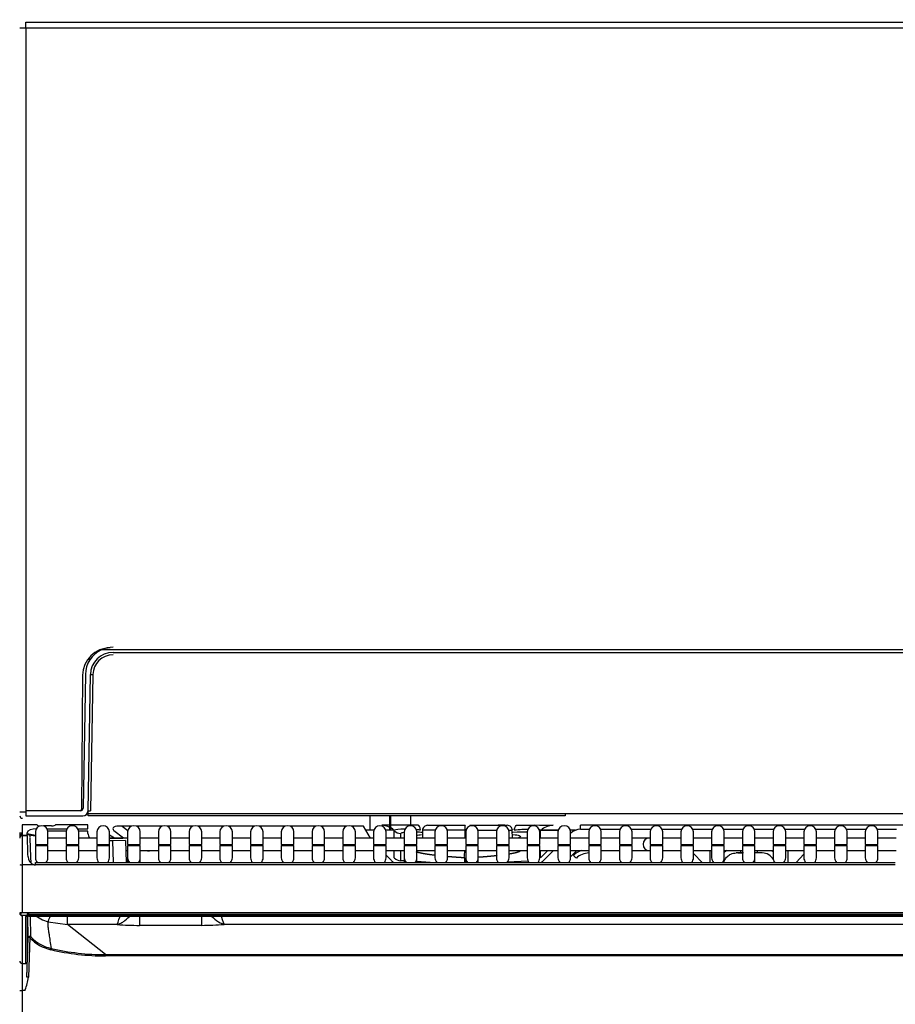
# Model space of a CAD drawing. Header units: millimetres. Extents: x 0 to 287, y 0 to 200.
# Tile 10 of 38: x 58 to 76, y 111 to 131. Entities that reach past the tile are written whole.
import ezdxf
from ezdxf.enums import TextEntityAlignment as Align

# ---------------------------------------------------------------- set-up
doc = ezdxf.new("R2010")
doc.units = ezdxf.units.MM
doc.layers.add('134.133_BW4_CTM-', color=7, linetype='Continuous')
doc.layers.add('Standard', color=7, linetype='Continuous')
doc.styles.add('SEACAD_Arial', font='arial.ttf')
doc.dimstyles.new('ISO', dxfattribs={"dimtxt": 3, "dimasz": 3, "dimexe": 1.5, "dimexo": 0, "dimgap": 0.75, "dimtad": 1, "dimlfac": 10, "dimtxsty": 'SEACAD_Arial', "dimblk1": '_SE_FILLED', "dimblk2": '_SE_FILLED', "dimsah": 1, "dimcen": 1.5, "dimazin": 0, "dimtfac": 0.7, "dimtdec": 3, "dimtmove": 0, "dimatfit": 3, "dimfxl": 1, "dimarcsym": 0})

# ---------------------------------------------------------------- blocks, each defined once
blk = doc.blocks.new('SE1')
at = {"layer": '134.133_BW4_CTM-', "color": 7, "linetype": 'Continuous'}
for p, q in [((58.47, 130.686), (90.23, 130.686)), ((58.47, 130.566), (58.47, 130.686)), ((58.47, 130.566), (58.35, 130.566)), ((90.23, 130.566), (58.47, 130.566)), ((58.47, 130.566), (58.47, 114.986)), ((88.73, 118.205), (59.975, 118.205)), ((60.205, 118.155), (88.499, 118.155)), ((59.733, 118.053), (59.732, 117.986)), ((59.601, 117.7), (59.58, 115.035)), ((59.656, 117.715), (59.609, 115.055)), ((59.708, 115.003), (59.756, 117.713)), ((59.806, 117.713), (59.758, 115.003)), ((58.35, 114.986), (58.47, 114.986)), ((58.47, 114.986), (58.473, 114.986)), ((59.559, 115.006), (58.472, 115.006)), ((58.472, 115.006), (58.474, 114.905)), ((59.706, 114.983), (59.706, 114.954)), ((59.706, 114.954), (88.999, 114.954)), ((59.709, 114.904), (59.708, 114.954)), ((69.19, 114.954), (69.192, 114.904)), ((58.474, 114.905), (59.608, 114.905)), ((69.192, 114.904), (59.709, 114.904)), ((65.309, 114.904), (65.309, 114.619)), ((65.709, 114.619), (65.709, 114.904)), ((65.723, 114.904), (65.723, 114.619)), ((66.123, 114.709), (66.123, 114.904)), ((58.35, 114.564), (58.35, 114.467)), ((58.4, 114.562), (58.35, 114.564)), ((58.379, 114.506), (58.379, 114.55)), ((58.379, 114.55), (58.4, 114.547)), ((58.694, 114.728), (58.4, 114.728)), ((58.4, 114.728), (58.4, 114.518)), ((58.501, 114.518), (58.499, 114.567)), ((58.5, 114.554), (58.662, 114.523)), ((58.662, 114.584), (58.662, 114.334)), ((58.694, 114.727), (58.694, 114.728)), ((58.985, 114.704), (58.823, 114.704)), ((58.895, 114.647), (59.29, 114.647)), ((59.274, 114.601), (58.911, 114.601)), ((58.912, 114.334), (58.912, 114.584)), ((59.702, 114.728), (59.064, 114.728)), ((59.273, 114.584), (59.273, 114.334)), ((59.506, 114.647), (59.705, 114.647)), ((59.705, 114.601), (59.522, 114.601)), ((59.523, 114.334), (59.523, 114.584)), ((59.705, 114.647), (59.702, 114.728)), ((59.706, 114.555), (59.705, 114.601)), ((59.884, 114.584), (59.884, 114.334)), ((60.134, 114.334), (60.134, 114.584)), ((60.416, 114.464), (60.224, 114.609)), ((60.385, 114.698), (60.498, 114.613)), ((60.567, 114.698), (60.385, 114.698)), ((60.495, 114.584), (60.495, 114.334)), ((61.178, 114.698), (60.673, 114.698)), ((60.745, 114.334), (60.745, 114.584)), ((61.106, 114.584), (61.106, 114.334)), ((61.789, 114.698), (61.284, 114.698)), ((61.356, 114.334), (61.356, 114.584)), ((61.717, 114.584), (61.717, 114.334)), ((62.4, 114.698), (61.895, 114.698)), ((61.967, 114.334), (61.967, 114.584)), ((62.328, 114.584), (62.328, 114.334)), ((63.011, 114.698), (62.506, 114.698)), ((62.578, 114.334), (62.578, 114.584)), ((62.939, 114.584), (62.939, 114.334)), ((63.622, 114.698), (63.117, 114.698)), ((63.189, 114.334), (63.189, 114.584)), ((63.55, 114.584), (63.55, 114.334)), ((64.233, 114.698), (63.728, 114.698)), ((63.8, 114.334), (63.8, 114.584)), ((64.161, 114.584), (64.161, 114.334)), ((64.844, 114.698), (64.339, 114.698)), ((64.411, 114.334), (64.411, 114.584)), ((64.772, 114.584), (64.772, 114.334)), ((65.184, 114.698), (64.95, 114.698)), ((65.022, 114.334), (65.022, 114.584)), ((65.323, 114.464), (65.184, 114.698)), ((65.388, 114.619), (65.231, 114.619)), ((65.383, 114.584), (65.383, 114.334)), ((65.785, 114.619), (65.628, 114.619)), ((65.633, 114.334), (65.633, 114.584)), ((65.796, 114.464), (65.796, 114.609)), ((65.926, 114.464), (65.926, 114.552)), ((65.994, 114.584), (65.994, 114.334)), ((66.244, 114.334), (66.244, 114.584)), ((66.357, 114.618), (66.354, 114.464)), ((66.605, 114.584), (66.605, 114.334)), ((66.855, 114.334), (66.855, 114.584)), ((67.221, 114.619), (67.198, 114.619)), ((67.198, 114.617), (67.198, 114.464)), ((67.216, 114.584), (67.216, 114.334)), ((67.466, 114.334), (67.466, 114.584)), ((67.827, 114.584), (67.827, 114.334)), ((68.077, 114.334), (68.077, 114.584)), ((68.145, 114.464), (68.142, 114.618)), ((68.438, 114.584), (68.438, 114.334)), ((68.701, 114.619), (68.683, 114.619)), ((68.688, 114.334), (68.688, 114.584)), ((68.704, 114.609), (68.708, 114.613)), ((68.704, 114.464), (68.704, 114.609)), ((69.052, 114.613), (68.708, 114.613)), ((69.054, 114.619), (68.714, 114.619)), ((69.049, 114.584), (69.049, 114.334)), ((69.399, 114.619), (69.294, 114.619)), ((69.299, 114.334), (69.299, 114.584)), ((69.299, 114.551), (69.306, 114.558)), ((88.643, 114.716), (69.497, 114.716)), ((69.497, 114.637), (69.497, 114.716)), ((69.497, 114.637), (69.671, 114.637)), ((69.66, 114.584), (69.66, 114.334)), ((69.898, 114.637), (70.282, 114.637)), ((69.91, 114.334), (69.91, 114.584)), ((70.271, 114.584), (70.271, 114.334)), ((70.509, 114.637), (70.893, 114.637)), ((70.521, 114.334), (70.521, 114.584)), ((70.882, 114.584), (70.882, 114.334)), ((71.12, 114.637), (71.504, 114.637)), ((71.132, 114.334), (71.132, 114.584)), ((71.493, 114.584), (71.493, 114.334)), ((71.731, 114.637), (72.115, 114.637)), ((71.743, 114.334), (71.743, 114.584)), ((72.104, 114.584), (72.104, 114.334)), ((72.342, 114.637), (72.726, 114.637)), ((72.354, 114.334), (72.354, 114.584)), ((72.715, 114.584), (72.715, 114.334)), ((72.953, 114.637), (73.337, 114.637)), ((72.965, 114.334), (72.965, 114.584)), ((73.326, 114.584), (73.326, 114.334)), ((73.564, 114.637), (73.948, 114.637)), ((73.576, 114.334), (73.576, 114.584)), ((73.937, 114.584), (73.937, 114.334)), ((74.175, 114.637), (74.559, 114.637)), ((74.187, 114.334), (74.187, 114.584)), ((74.548, 114.584), (74.548, 114.334)), ((74.786, 114.637), (75.17, 114.637)), ((74.798, 114.334), (74.798, 114.584)), ((75.159, 114.584), (75.159, 114.334)), ((75.397, 114.637), (75.781, 114.637)), ((75.409, 114.334), (75.409, 114.584)), ((58.4, 114.518), (58.501, 114.518)), ((58.4, 114.511), (58.4, 113.932)), ((58.4, 114.511), (58.502, 114.511)), ((58.501, 114.531), (58.619, 114.512)), ((58.549, 114.522), (58.551, 114.473)), ((58.551, 114.462), (58.565, 114.08)), ((58.637, 114.511), (58.662, 114.51)), ((59.273, 114.464), (58.912, 114.464)), ((59.884, 114.464), (59.523, 114.464)), ((60.236, 114.464), (60.134, 114.523)), ((60.495, 114.464), (60.134, 114.464)), ((60.134, 114.461), (60.201, 114.461)), ((60.201, 114.411), (60.134, 114.411)), ((60.201, 114.461), (60.402, 114.461)), ((60.452, 114.412), (60.201, 114.411)), ((60.217, 113.98), (60.201, 114.411)), ((60.452, 114.412), (60.467, 113.98)), ((61.106, 114.464), (60.745, 114.464)), ((61.717, 114.464), (61.356, 114.464)), ((62.328, 114.464), (61.967, 114.464)), ((62.939, 114.464), (62.578, 114.464)), ((63.55, 114.464), (63.189, 114.464)), ((64.161, 114.464), (63.8, 114.464)), ((64.772, 114.464), (64.411, 114.464)), ((65.383, 114.464), (65.022, 114.464)), ((65.994, 114.464), (65.633, 114.464)), ((66.605, 114.464), (66.244, 114.464)), ((67.216, 114.464), (66.855, 114.464)), ((67.827, 114.464), (67.466, 114.464)), ((68.438, 114.464), (68.077, 114.464)), ((69.049, 114.464), (68.688, 114.464)), ((69.66, 114.464), (69.299, 114.464)), ((70.271, 114.464), (69.91, 114.464)), ((70.867, 114.464), (70.521, 114.464)), ((70.882, 114.464), (70.867, 114.464)), ((71.493, 114.464), (71.132, 114.464)), ((72.104, 114.464), (71.743, 114.464)), ((72.715, 114.464), (72.354, 114.464)), ((73.326, 114.464), (72.965, 114.464)), ((73.937, 114.464), (73.576, 114.464)), ((74.548, 114.464), (74.187, 114.464)), ((75.159, 114.464), (74.798, 114.464)), ((75.77, 114.464), (75.409, 114.464)), ((58.662, 114.334), (58.912, 114.334)), ((58.662, 114.314), (58.912, 114.314)), ((58.662, 114.314), (58.662, 114.068)), ((58.687, 114.314), (58.687, 114.334)), ((58.912, 114.068), (58.912, 114.314)), ((58.912, 114.214), (59.273, 114.214)), ((59.273, 114.334), (59.523, 114.334)), ((59.273, 114.314), (59.523, 114.314)), ((59.273, 114.314), (59.273, 114.068)), ((59.523, 114.068), (59.523, 114.314)), ((59.523, 114.214), (59.884, 114.214)), ((59.884, 114.334), (60.134, 114.334)), ((59.884, 114.314), (60.134, 114.314)), ((59.884, 114.314), (59.884, 114.068)), ((60.134, 114.314), (60.134, 114.334)), ((60.134, 114.068), (60.134, 114.314)), ((60.458, 114.214), (60.495, 114.214)), ((60.495, 114.334), (60.745, 114.334)), ((60.495, 114.314), (60.745, 114.314)), ((60.495, 114.314), (60.495, 114.068)), ((60.745, 114.068), (60.745, 114.314)), ((60.745, 114.214), (61.106, 114.214)), ((60.931, 114.214), (60.931, 114.211)), ((61.106, 114.211), (60.931, 114.211)), ((61.106, 114.334), (61.356, 114.334)), ((61.106, 114.314), (61.356, 114.314)), ((61.106, 114.314), (61.106, 114.068)), ((61.356, 114.068), (61.356, 114.314)), ((61.356, 114.214), (61.717, 114.214)), ((61.717, 114.211), (61.356, 114.211)), ((61.717, 114.334), (61.967, 114.334)), ((61.717, 114.314), (61.967, 114.314)), ((61.717, 114.314), (61.717, 114.068)), ((61.967, 114.068), (61.967, 114.314)), ((61.967, 114.214), (62.328, 114.214)), ((62.328, 114.211), (61.967, 114.211)), ((62.328, 114.334), (62.578, 114.334)), ((62.328, 114.314), (62.578, 114.314)), ((62.328, 114.314), (62.328, 114.068)), ((62.578, 114.068), (62.578, 114.314)), ((62.578, 114.214), (62.939, 114.214)), ((62.939, 114.211), (62.578, 114.211)), ((62.939, 114.334), (63.189, 114.334)), ((62.939, 114.314), (63.189, 114.314)), ((62.939, 114.314), (62.939, 114.068)), ((63.189, 114.068), (63.189, 114.314)), ((63.189, 114.214), (63.55, 114.214)), ((63.55, 114.211), (63.189, 114.211)), ((63.55, 114.334), (63.8, 114.334)), ((63.55, 114.314), (63.8, 114.314)), ((63.55, 114.314), (63.55, 114.068)), ((63.8, 114.068), (63.8, 114.314)), ((63.8, 114.214), (64.161, 114.214)), ((64.161, 114.211), (63.8, 114.211)), ((64.161, 114.334), (64.411, 114.334)), ((64.161, 114.314), (64.411, 114.314)), ((64.161, 114.314), (64.161, 114.068)), ((64.411, 114.068), (64.411, 114.314)), ((64.411, 114.214), (64.772, 114.214)), ((64.772, 114.211), (64.411, 114.211)), ((64.772, 114.334), (65.022, 114.334)), ((64.772, 114.314), (65.022, 114.314)), ((64.772, 114.314), (64.772, 114.068)), ((65.022, 114.068), (65.022, 114.314)), ((65.022, 114.214), (65.383, 114.214)), ((65.383, 114.211), (65.022, 114.211)), ((65.383, 114.334), (65.633, 114.334)), ((65.383, 114.314), (65.633, 114.314)), ((65.383, 114.314), (65.383, 114.068)), ((65.633, 114.068), (65.633, 114.314)), ((65.633, 114.214), (65.994, 114.214)), ((65.796, 114.069), (65.796, 114.214)), ((65.926, 114.011), (65.926, 114.214)), ((65.994, 114.334), (66.244, 114.334)), ((65.994, 114.314), (66.244, 114.314)), ((65.994, 114.314), (65.994, 114.068)), ((66.244, 114.068), (66.244, 114.314)), ((66.244, 114.214), (66.605, 114.214)), ((66.605, 114.334), (66.855, 114.334)), ((66.605, 114.314), (66.855, 114.314)), ((66.605, 114.314), (66.605, 114.068)), ((66.855, 114.068), (66.855, 114.314)), ((66.855, 114.214), (67.216, 114.214)), ((67.216, 114.334), (67.466, 114.334)), ((67.216, 114.314), (67.466, 114.314)), ((67.216, 114.314), (67.216, 114.068)), ((67.466, 114.068), (67.466, 114.314)), ((67.466, 114.214), (67.827, 114.214)), ((67.827, 114.334), (68.077, 114.334)), ((67.827, 114.314), (68.077, 114.314)), ((67.827, 114.314), (67.827, 114.068)), ((68.077, 114.068), (68.077, 114.314)), ((68.077, 114.214), (68.438, 114.214)), ((68.438, 114.334), (68.688, 114.334)), ((68.438, 114.314), (68.688, 114.314)), ((68.438, 114.314), (68.438, 114.068)), ((68.688, 114.068), (68.688, 114.314)), ((68.688, 114.214), (69.049, 114.214)), ((68.704, 114.069), (68.704, 114.214)), ((68.704, 114.069), (68.85, 114.214)), ((68.76, 114.014), (68.962, 114.214)), ((69.049, 114.334), (69.299, 114.334)), ((69.049, 114.314), (69.299, 114.314)), ((69.049, 114.314), (69.049, 114.068)), ((69.299, 114.068), (69.299, 114.314)), ((69.299, 114.214), (69.66, 114.214)), ((69.299, 114.088), (69.425, 114.214)), ((69.66, 114.334), (69.91, 114.334)), ((69.66, 114.314), (69.91, 114.314)), ((69.66, 114.314), (69.66, 114.068)), ((69.91, 114.068), (69.91, 114.314)), ((69.91, 114.214), (70.271, 114.214)), ((70.271, 114.334), (70.521, 114.334)), ((70.271, 114.314), (70.521, 114.314)), ((70.271, 114.314), (70.271, 114.068)), ((70.521, 114.068), (70.521, 114.314)), ((70.521, 114.214), (70.867, 114.214)), ((70.867, 114.214), (70.882, 114.214)), ((70.882, 114.334), (71.132, 114.334)), ((70.882, 114.314), (71.132, 114.314)), ((70.882, 114.314), (70.882, 114.068)), ((71.132, 114.068), (71.132, 114.314)), ((71.132, 114.214), (71.493, 114.214)), ((71.493, 114.334), (71.743, 114.334)), ((71.493, 114.314), (71.743, 114.314)), ((71.493, 114.314), (71.493, 114.068)), ((71.743, 114.068), (71.743, 114.314)), ((71.743, 114.214), (72.104, 114.214)), ((71.753, 114.151), (71.917, 113.98)), ((72.076, 113.98), (72.072, 114.214)), ((72.104, 114.334), (72.354, 114.334)), ((72.104, 114.314), (72.354, 114.314)), ((72.104, 114.314), (72.104, 114.068)), ((72.354, 114.068), (72.354, 114.314)), ((72.354, 114.214), (72.715, 114.214)), ((72.685, 114.162), (72.685, 114.214)), ((72.715, 114.334), (72.965, 114.334)), ((72.715, 114.314), (72.965, 114.314)), ((72.715, 114.314), (72.715, 114.068)), ((73.111, 114.166), (72.961, 114.166)), ((72.965, 114.068), (72.965, 114.314)), ((72.965, 114.214), (73.326, 114.214)), ((73.014, 114.166), (73.014, 114.214)), ((73.326, 114.334), (73.576, 114.334)), ((73.326, 114.314), (73.576, 114.314)), ((73.326, 114.314), (73.326, 114.068)), ((73.576, 114.068), (73.576, 114.314)), ((73.576, 114.214), (73.937, 114.214)), ((73.624, 113.98), (73.628, 114.214)), ((73.937, 114.334), (74.187, 114.334)), ((73.937, 114.314), (74.187, 114.314)), ((73.937, 114.314), (73.937, 114.068)), ((74.187, 114.068), (74.187, 114.314)), ((74.187, 114.214), (74.548, 114.214)), ((74.548, 114.334), (74.798, 114.334)), ((74.548, 114.314), (74.798, 114.314)), ((74.548, 114.314), (74.548, 114.068)), ((74.798, 114.068), (74.798, 114.314)), ((74.798, 114.214), (75.159, 114.214)), ((75.159, 114.334), (75.409, 114.334)), ((75.159, 114.314), (75.409, 114.314)), ((75.159, 114.314), (75.159, 114.068)), ((75.409, 114.068), (75.409, 114.314)), ((75.409, 114.214), (75.77, 114.214)), ((58.565, 114.08), (58.569, 113.972)), ((58.667, 113.929), (58.665, 113.98)), ((58.665, 113.98), (75.755, 113.98)), ((60.495, 114.068), (60.495, 113.98)), ((60.745, 113.98), (60.745, 114.068)), ((65.633, 114.12), (65.739, 114.014)), ((65.994, 114.007), (65.926, 114.011)), ((65.994, 114.068), (65.994, 113.98)), ((66.244, 113.98), (66.244, 114.068)), ((66.511, 113.98), (66.244, 113.994)), ((67.198, 114.069), (67.181, 114.07)), ((67.198, 113.98), (67.198, 114.069)), ((67.216, 114.068), (67.216, 113.98)), ((67.466, 113.98), (67.466, 114.068)), ((68.456, 114.004), (68.042, 113.983)), ((72.961, 113.98), (72.961, 114.037)), ((73.783, 113.98), (73.937, 114.141)), ((58.4, 113.932), (58.4, 112.978)), ((58.636, 113.932), (58.4, 113.932)), ((75.755, 113.929), (58.665, 113.929)), ((58.35, 112.972), (58.35, 112.965)), ((58.379, 112.926), (58.379, 112.977)), ((99.5, 112.978), (58.4, 112.978)), ((58.502, 112.978), (58.501, 112.934)), ((58.51, 112.922), (58.508, 112.992)), ((58.531, 112.944), (58.532, 112.978)), ((99.5, 112.922), (58.4, 112.922)), ((58.4, 112.922), (58.4, 111.968)), ((58.471, 111.968), (58.471, 112.905)), ((58.501, 112.934), (58.501, 112.922)), ((58.501, 112.912), (58.501, 111.997)), ((58.52, 112.481), (58.51, 112.912)), ((76.348, 112.944), (58.531, 112.944)), ((58.531, 112.913), (76.348, 112.913)), ((58.562, 112.922), (58.561, 112.944)), ((58.571, 112.501), (58.562, 112.913)), ((58.913, 112.8), (59.303, 112.745)), ((59.303, 112.922), (59.303, 112.944)), ((59.303, 112.745), (59.303, 112.913)), ((60.732, 112.939), (60.732, 112.727)), ((61.968, 112.727), (61.968, 112.939)), ((60.286, 112.745), (59.303, 112.745)), ((60.054, 112.145), (59.303, 112.745)), ((61.968, 112.727), (60.732, 112.727)), ((95.481, 112.745), (62.413, 112.745)), ((58.492, 111.694), (58.52, 112.481)), ((58.55, 112.484), (58.522, 111.696)), ((58.558, 112.475), (58.55, 112.484)), ((60.054, 112.145), (97.845, 112.145)), ((60.054, 112.145), (60.054, 112.119)), ((97.845, 112.119), (60.054, 112.119)), ((58.4, 111.968), (58.471, 111.968)), ((58.4, 111.968), (58.4, 111.429)), ((58.453, 111.429), (58.4, 111.429)), ((58.4, 111.429), (58.4, 110.88))]:
    blk.add_line(p, q, dxfattribs=at)
for centre, radius, start, end in [((60.209, 117.691), 0.565, 90.3355, 114.4476), ((60.151, 117.696), 0.55, 90, 179.5606), ((60.205, 117.706), 0.55, 114.7831, 179), ((60.205, 117.705), 0.45, 90, 179), ((60.205, 117.706), 0.4, 90, 179), ((59.559, 115.056), 0.05, 270, 359), ((59.53, 115.036), 0.05, 325.2395, 359.5606), ((59.635, 121.596), 6.643, 270.4927, 270.6124), ((58.404, 114.906), 0.05, 181, 270), ((58.787, 114.584), 0.125, 0, 180), ((59.398, 114.584), 0.125, 0, 180), ((59.856, 114.561), 0.15, 182.0076, 219.9385), ((60.009, 114.584), 0.125, 0, 180), ((60.62, 114.584), 0.125, 0, 180), ((61.231, 114.584), 0.125, 0, 180), ((61.842, 114.584), 0.125, 0, 180), ((62.453, 114.584), 0.125, 0, 180), ((63.064, 114.584), 0.125, 0, 180), ((63.675, 114.584), 0.125, 0, 180), ((64.286, 114.584), 0.125, 0, 180), ((64.897, 114.584), 0.125, 0, 180), ((65.508, 114.584), 0.125, 0, 180), ((65.545, 114.368), 0.348, 44.862, 89.9818), ((66.119, 114.584), 0.125, 0, 180), ((66.458, 114.615), 0.101, 134.3117, 178.8282), ((66.457, 114.615), 0.101, 89.576, 133.9602), ((66.73, 114.584), 0.125, 0, 180), ((67.627, 114.642), 0.429, 170.1346, 183.2968), ((67.341, 114.584), 0.125, 0, 180), ((67.699, 482.483), 367.866, 269.96281, 270.02149), ((67.952, 114.584), 0.125, 0, 180), ((68.042, 114.615), 0.101, 46.0182, 90.422), ((67.699, 482.483), 367.866, 270.05779, 270.069), ((68.042, 114.615), 0.101, 1.1686, 45.6664), ((68.591, -26.58), 141.296, 89.85278, 90.14722), ((68.563, 114.584), 0.125, 0, 180), ((68.954, 114.368), 0.348, 90.0182, 135.138), ((69.174, 114.584), 0.125, 0, 180), ((69.785, 114.584), 0.125, 0, 180), ((70.396, 114.584), 0.125, 0, 180), ((71.007, 114.584), 0.125, 0, 180), ((71.618, 114.584), 0.125, 0, 180), ((72.229, 114.584), 0.125, 0, 180), ((72.84, 114.584), 0.125, 0, 180), ((73.451, 114.584), 0.125, 0, 180), ((74.062, 114.584), 0.125, 0, 180), ((74.673, 114.584), 0.125, 0, 180), ((75.284, 114.584), 0.125, 0, 180), ((58.4, 114.461), 0.05, 90, 180), ((-4.934, 112.286), 63.475, 1.6283, 2.00832), ((58.639, 114.641), 0.13, 261, 269), ((70.867, 114.339), 0.125, 90, 270), ((66.422, 114.229), 0.776, 348.1823, 359.0879), ((69.663, 113.814), 0.43, 110.6192, 134.9299), ((69.664, 113.812), 0.354, 90.2349, 134.6985), ((72.589, 113.916), 0.35, 121.4118, 132.1633), ((72.664, 19.989), 94.177, 89.95434, 90.04566), ((72.341, 102.486), 11.683, 88.1682, 88.7593), ((73.111, 113.916), 0.25, 28.6317, 90), ((73.111, 113.916), 0.35, 52.1132, 58.5882), ((58.681, 114.092), 0.166, 180.7751, 254.3473), ((70.515, 115.244), 1.613, 224.2311, 227.0381), ((73.111, 113.916), 0.25, 14.8878, 20.1246), ((59.133, 113.568), 0.799, 231.9476, 254.0122), ((59.25, 113.206), 1.133, 336.0472, 346.3857), ((62.622, 113.326), 0.617, 218.9278, 250.1375), ((63.485, 113.21), 1.169, 193.3936, 203.4147), ((60.701, 117.478), 4.751, 264.9815, 270.3698), ((61.804, 122.136), 9.411, 270.9983, 273.709), ((58.55, 112.48), 0.0301, 43.7323, 177.694), ((59.369, 113.266), 1.105, 223.82, 224.4109), ((59.153, 113.044), 0.796, 223.8642, 256.9304), ((59.236, 112.187), 0.275, 162.5666, 168.0582), ((60.057, 116.943), 4.824, 256.9386, 269.9737), ((60.056, 116.931), 4.786, 256.9252, 269.9834), ((57.596, 111.795), 0.931, 338.0383, 353.9001), ((50.477, 114.3), 8.478, 340.2019, 340.3332)]:
    blk.add_arc(centre, radius, start, end, dxfattribs=at)
for centre, major_axis, ratio, start_param, end_param in [((59.756, 117.714), (0.05, -0.0009), 0.013088, 4.712617, 6.283185), ((59.608, 115.005), (0.1, 0), 0.999914, 4.712618, 6.265589), ((59.708, 115.004), (0.05, -0.0009), 0.013088, 4.712617, 6.283185), ((58.7, 114.567), (0.2, -0.001), 0.403684, 1.587641, 3.158437), ((58.754, 114.727), (-0.06, 0.0003), 0.387555, 0.015234, 1.579635), ((58.986, 114.735), (-0.0801, -0.0003), 0.38754, 1.557708, 2.920948), ((62.469, 113.916), (2.266, -0.746), 0.105855, 2.772214, 3.315979), ((65.936, 114.751), (-0.2, 0), 0.996184, 0.789236, 1.518652), ((67.125, 114.427), (1.199, -0.125), 0.073777, 2.811521, 3.149316), ((67.125, 114.427), (1.199, -0.125), 0.073777, -4.004167, -3.879083), ((67.375, 114.427), (-1.199, -0.125), 0.073777, 3.61437, 3.996124), ((69.498, 114.367), (-0.266, 0.051), 0.995863, 4.902038, 5.687436), ((60.874, 115.114), (0.73, -0.59), 0.937439, 5.333131, 5.424414), ((58.787, 114.068), (-0.125, 0), 0.984808, 0, 0.799586), ((58.787, 114.068), (-0.125, 0), 0.984808, 2.342007, 3.141593), ((59.398, 114.068), (-0.125, 0), 0.984808, 0, 0.799586), ((59.398, 114.068), (-0.125, 0), 0.984808, 2.342007, 3.141593), ((60.009, 114.068), (-0.125, 0), 0.984808, 0, 0.799586), ((60.009, 114.068), (-0.125, 0), 0.984808, 2.342007, 3.141593), ((60.62, 114.068), (-0.125, 0), 0.984808, 0, 0.799586), ((60.62, 114.068), (-0.125, 0), 0.984808, 2.342007, 3.141593), ((61.231, 114.068), (-0.125, 0), 0.984808, 0, 0.799586), ((61.231, 114.068), (-0.125, 0), 0.984808, 2.342007, 3.141593), ((61.842, 114.068), (-0.125, 0), 0.984808, 0, 0.799586), ((61.842, 114.068), (-0.125, 0), 0.984808, 2.342007, 3.141593), ((62.453, 114.068), (0.125, 0), 0.984808, 3.141593, 3.941178), ((62.453, 114.068), (0.125, 0), 0.984808, 5.4836, 6.283185), ((63.064, 114.068), (0.125, 0), 0.984808, 3.141593, 3.941178), ((63.064, 114.068), (0.125, 0), 0.984808, 5.4836, 6.283185), ((63.675, 114.068), (0.125, 0), 0.984808, 3.141593, 3.941178), ((63.675, 114.068), (0.125, 0), 0.984808, 5.4836, 6.283185), ((64.286, 114.068), (0.125, 0), 0.984808, 3.141593, 3.941178), ((64.286, 114.068), (0.125, 0), 0.984808, 5.4836, 6.283185), ((64.897, 114.068), (0.125, 0), 0.984808, 3.141593, 3.941178), ((64.897, 114.068), (0.125, 0), 0.984808, 5.4836, 6.283185), ((65.508, 114.068), (0.125, 0), 0.984808, 3.141593, 3.941178), ((65.508, 114.068), (0.125, 0), 0.984808, 5.4836, 6.283185), ((65.936, 114.214), (0, -0.282), 0.994661, 5.501625, 5.691271), ((65.936, 114.212), (0, -0.202), 0.99104, 5.501625, 6.231041), ((66.119, 114.068), (0.125, 0), 0.984808, 3.141593, 3.941178), ((66.119, 114.068), (0.125, 0), 0.984808, 5.4836, 6.283185), ((66.73, 114.068), (0.125, 0), 0.984808, 3.141593, 3.941178), ((66.73, 114.068), (0.125, 0), 0.984808, 5.4836, 6.283185), ((67.341, 114.068), (0.125, 0), 0.984808, 3.141593, 3.941178), ((67.341, 114.068), (0.125, 0), 0.984808, 5.4836, 6.283185), ((67.952, 114.068), (-0.125, 0), 0.984808, 0, 0.799586), ((67.952, 114.068), (-0.125, 0), 0.984808, 2.342007, 3.141593), ((68.563, 114.068), (0.125, 0), 0.984808, 3.141593, 3.941178), ((68.563, 114.068), (0.125, 0), 0.984808, 5.4836, 6.283185), ((68.563, 114.214), (0, -0.282), 0.994661, 0.591914, 0.78156), ((69.174, 114.068), (0.125, 0), 0.984808, 3.141593, 3.941178), ((69.174, 114.068), (0.125, 0), 0.984808, 5.4836, 6.283185), ((69.785, 114.068), (0.125, 0), 0.984808, 3.141593, 3.941178), ((69.785, 114.068), (0.125, 0), 0.984808, 5.4836, 6.283185), ((70.396, 114.068), (0.125, 0), 0.984808, 3.141593, 3.941178), ((70.396, 114.068), (0.125, 0), 0.984808, 5.4836, 6.283185), ((71.007, 114.068), (0.125, 0), 0.984808, 3.141593, 3.941178), ((71.007, 114.068), (0.125, 0), 0.984808, 5.4836, 6.283185), ((71.618, 114.068), (0.125, 0), 0.984808, 3.141593, 3.941178), ((71.618, 114.068), (0.125, 0), 0.984808, 5.4836, 6.283185), ((72.229, 114.068), (0.125, 0), 0.984808, 3.141593, 3.941178), ((72.229, 114.068), (0.125, 0), 0.984808, 5.4836, 6.283185), ((72.84, 114.068), (0.125, 0), 0.984808, 3.141593, 3.941178), ((72.84, 114.068), (0.125, 0), 0.984808, 5.4836, 6.283185), ((73.451, 114.068), (0.125, 0), 0.984808, 3.141593, 3.941178), ((73.451, 114.068), (0.125, 0), 0.984808, 5.4836, 6.283185), ((74.062, 114.068), (-0.125, 0), 0.984808, 0, 0.799586), ((74.062, 114.068), (-0.125, 0), 0.984808, 2.342007, 3.141593), ((74.673, 114.068), (-0.125, 0), 0.984808, 0, 0.799586), ((74.673, 114.068), (-0.125, 0), 0.984808, 2.342007, 3.141593), ((75.284, 114.068), (0.125, 0), 0.984808, 3.141593, 3.941178), ((75.284, 114.068), (0.125, 0), 0.984808, 5.4836, 6.283185), ((58.4, 113.935), (-0.05, 0), 0.052336, 0, 1.570796), ((58.665, 114.087), (0.005, -0.157), 0.952321, 6.062478, 6.254557), ((58.4, 112.971), (0.05, 0), 0.123749, 1.570796, 3.141593), ((58.4, 112.971), (0.05, 0), 0.992546, 3.141593, 4.712389), ((58.531, 112.905), (-0.06, 0), 0.123668, 4.706097, 6.283089), ((58.471, 112.935), (0.03, 0), 0.992546, 4.712389, 5.311007), ((58.471, 112.935), (0.03, 0), 0.992546, 5.819939, 6.247499), ((59.064, 113.327), (-0.153, -0.528), 0.03443, 0.066502, 0.767722), ((58.55, 112.48), (-0.03, 0.001), 0.121796, 4.716571, 6.278804), ((59.044, 112.869), (0.614, -0.375), 0.856221, 4.417844, 5.082957), ((58.4, 112.018), (0.05, 0), 0.992546, 3.141593, 4.712389), ((58.471, 111.998), (0.03, 0), 0.992546, 4.712389, 6.247499), ((58.478, 111.352), (0.023, 0.65), 0.004346, -1.017327, -0.122019), ((58.522, 111.693), (-0.03, 0.001), 0.121796, 4.71664, 6.278804), ((58.4, 111.435), (0.05, 0), 0.121869, 3.141593, 4.712389)]:
    blk.add_ellipse(centre, major_axis=major_axis, ratio=ratio, start_param=start_param, end_param=end_param, dxfattribs=at)
for points, degree, knots in [([(66.272, 114.716), (66.263, 114.716), (66.241, 114.716), (66.204, 114.716), (66.156, 114.716), (66.092, 114.716), (66.022, 114.716), (65.957, 114.716), (65.89, 114.716), (65.827, 114.716), (65.764, 114.716), (65.718, 114.716), (65.68, 114.716), (65.65, 114.716), (65.623, 114.716), (65.6, 114.716), (65.58, 114.716), (65.565, 114.716), (65.553, 114.716), (65.548, 114.716), (65.545, 114.716)], 3, [0, 0, 0, 0, 0.022479, 0.054622, 0.096094, 0.146519, 0.22223, 0.286543, 0.334104, 0.423053, 0.49063, 0.559482, 0.611335, 0.663835, 0.717133, 0.771369, 0.826667, 0.883139, 0.940886, 1, 1, 1, 1]), ([(65.792, 114.613), (65.79, 114.632), (65.848, 114.645), (65.977, 114.645), (66.007, 114.645)], 3, [0, 0, 0, 0, 0.5, 0.6325279, 0.6325279, 0.6325279, 0.6325279]), ([(66.318, 114.626), (66.311, 114.654), (66.297, 114.7), (66.28, 114.716), (66.272, 114.716)], 3, [0, 0, 0, 0, 0.503548, 1, 1, 1, 1]), ([(66.605, 114.617), (66.532, 114.617), (66.446, 114.617), (66.382, 114.617), (66.361, 114.618), (66.357, 114.618), (66.357, 114.618)], 3, [0.3398972, 0.3398972, 0.3398972, 0.3398972, 0.499736, 0.5724784, 0.6384445, 0.6853575, 0.6853575, 0.6853575, 0.6853575]), ([(66.457, 114.716), (66.457, 114.716), (66.462, 114.716), (66.488, 114.716), (66.541, 114.716), (66.592, 114.716), (66.625, 114.716), (66.642, 114.716), (66.659, 114.716), (66.678, 114.716), (66.696, 114.716), (66.716, 114.716), (66.736, 114.716), (66.757, 114.716), (66.778, 114.716), (66.8, 114.716), (66.822, 114.716), (66.845, 114.716), (66.868, 114.716), (66.892, 114.716), (66.916, 114.716), (66.941, 114.716), (66.966, 114.716), (66.991, 114.716), (67.017, 114.716), (67.043, 114.716), (67.069, 114.716), (67.096, 114.716), (67.123, 114.716), (67.15, 114.716), (67.177, 114.716), (67.195, 114.716), (67.204, 114.716)], 3, [0.3137157, 0.3137157, 0.3137157, 0.3137157, 0.3656055, 0.4497668, 0.5354689, 0.5995298, 0.61479, 0.6300585, 0.645335, 0.6606191, 0.6759108, 0.6912098, 0.7065163, 0.7218305, 0.7371532, 0.7524853, 0.7678282, 0.7831836, 0.7985529, 0.8139372, 0.8293374, 0.8447541, 0.8601881, 0.87564, 0.8911103, 0.9065998, 0.9221092, 0.9376396, 0.9531921, 0.9687684, 0.9843703, 1, 1, 1, 1]), ([(67.198, 114.617), (67.188, 114.617), (67.168, 114.617), (67.139, 114.617), (67.108, 114.617), (67.078, 114.617), (67.047, 114.617), (67.016, 114.617), (66.985, 114.617), (66.954, 114.617), (66.922, 114.617), (66.891, 114.617), (66.865, 114.617), (66.849, 114.617), (66.844, 114.617)], 3, [0, 0, 0, 0, 0.0150723, 0.030378, 0.0459183, 0.061694, 0.0777057, 0.093954, 0.1104388, 0.1271604, 0.1441186, 0.1613135, 0.178745, 0.1878948, 0.1878948, 0.1878948, 0.1878948]), ([(67.296, 114.716), (67.312, 114.716), (67.342, 114.716), (67.385, 114.716), (67.42, 114.716), (67.454, 114.716), (67.496, 114.716), (67.571, 114.716), (67.669, 114.716), (67.77, 114.716), (67.862, 114.716), (67.942, 114.716), (67.999, 114.716), (68.024, 114.716), (68.032, 114.716), (68.035, 114.716), (68.035, 114.716)], 3, [0, 0, 0, 0, 0.0272168, 0.0523157, 0.0753667, 0.0873481, 0.112852, 0.1502504, 0.2248919, 0.2996771, 0.3655909, 0.4497447, 0.5354638, 0.5995131, 0.6147741, 0.624356, 0.624356, 0.624356, 0.624356]), ([(67.99, 114.716), (67.988, 114.716), (67.983, 114.716), (67.974, 114.716), (67.963, 114.716), (67.95, 114.716), (67.937, 114.716), (67.923, 114.716), (67.909, 114.716), (67.893, 114.716), (67.877, 114.716), (67.865, 114.716), (67.859, 114.716)], 3, [0.8514677, 0.8514677, 0.8514677, 0.8514677, 0.8601832, 0.8756357, 0.8911066, 0.9065967, 0.9221067, 0.9376376, 0.9531907, 0.9687675, 0.9843698, 1, 1, 1, 1]), ([(68.182, 114.626), (68.188, 114.654), (68.203, 114.7), (68.22, 114.716), (68.228, 114.716)], 3, [0, 0, 0, 0, 0.503544, 1, 1, 1, 1]), ([(68.155, 114.533), (68.214, 114.528), (68.316, 114.51), (68.312, 114.484), (68.265, 114.466), (68.259, 114.464)], 3, [0.3199399, 0.3199399, 0.3199399, 0.3199399, 0.5, 0.75, 0.7808262, 0.7808262, 0.7808262, 0.7808262]), ([(66.615, 114.118), (66.513, 114.13), (66.431, 114.143), (66.339, 114.158), (66.281, 114.172), (66.253, 114.179), (66.234, 114.186)], 2, [0.264072, 0.264072, 0.264072, 0.375, 0.375, 0.5, 0.5, 0.5610588, 0.5610588, 0.5610588]), ([(68.305, 114.215), (68.306, 114.208), (68.295, 114.201), (68.276, 114.187), (68.218, 114.172), (68.164, 114.158), (68.078, 114.144)], 2, [0.306388, 0.306388, 0.306388, 0.375, 0.375, 0.5, 0.5, 0.6184634, 0.6184634, 0.6184634]), ([(72.347, 113.981), (72.352, 113.997), (72.368, 114.039), (72.413, 114.1), (72.493, 114.154), (72.556, 114.166), (72.589, 114.166)], 3, [0.158281, 0.158281, 0.158281, 0.158281, 0.2934372, 0.5030352, 0.7126331, 1, 1, 1, 1]), ([(67.181, 114.07), (67.036, 114.078), (66.897, 114.09), (66.88, 114.091), (66.863, 114.093)], 2, [0, 0, 0, 0.125, 0.125, 0.1406948, 0.1406948, 0.1406948]), ([(67.839, 114.113), (67.729, 114.1), (67.602, 114.09), (67.536, 114.084), (67.468, 114.08)], 2, [0.7601939, 0.7601939, 0.7601939, 0.875, 0.875, 0.9348557, 0.9348557, 0.9348557]), ([(58.913, 112.8), (58.912, 112.796), (58.91, 112.789), (58.909, 112.778), (58.908, 112.767), (58.907, 112.754), (58.907, 112.737), (58.909, 112.711), (58.914, 112.669), (58.922, 112.614), (58.935, 112.528), (58.953, 112.413), (58.966, 112.32), (58.973, 112.269)], 3, [0, 0, 0, 0, 0.023065, 0.047098, 0.072098, 0.098067, 0.125004, 0.182804, 0.25, 0.368586, 0.5, 0.728687, 1, 1, 1, 1]), ([(60.286, 112.745), (60.286, 112.746), (60.289, 112.747), (60.312, 112.752), (60.344, 112.763), (60.378, 112.78), (60.411, 112.801), (60.472, 112.844), (60.524, 112.893), (60.559, 112.94), (60.56, 112.941)], 3, [0, 0, 0, 0, 0.0188713, 0.0681276, 0.1467484, 0.2282849, 0.2986051, 0.3537494, 0.5989999, 0.6024035, 0.6024035, 0.6024035, 0.6024035])]:
    blk.add_open_spline(points, degree=degree, knots=knots, dxfattribs=at)
for points in [[(66.232, 114.633), (66.259, 114.631), (66.288, 114.629), (66.318, 114.626)], [(68.182, 114.626), (68.288, 114.635), (68.382, 114.641), (68.459, 114.644)], [(68.679, 114.634), (68.699, 114.629), (68.709, 114.622), (68.708, 114.613)], [(66.239, 114.518), (66.262, 114.523), (66.296, 114.528), (66.337, 114.532)]]:
    blk.add_open_spline(points, degree=3, dxfattribs=at)
blk = doc.blocks.new('DMBLK16')
at = {"layer": 'Standard', "linetype": 'Continuous'}
for points in [[(33.36, 92.857), (33.36, 93.857), (30.36, 93.357)], [(113.56, 92.857), (116.56, 93.357), (113.56, 93.857)]]:
    blk.add_hatch(color=7, dxfattribs=at).paths.add_polyline_path(points)
at = {"layer": 'Standard', "color": 7, "linetype": 'Continuous'}
for p, q in [((30.36, 114.986), (30.36, 91.857)), ((116.56, 110.956), (116.56, 91.857)), ((30.36, 93.357), (116.56, 93.357))]:
    blk.add_line(p, q, dxfattribs=at)
at = {"layer": 'Standard', "color": 7, "linetype": 'Continuous', "style": 'SEACAD_Arial'}
blk.add_text('862', height=3, dxfattribs=at).set_placement((69.938, 97.107), align=Align.TOP_LEFT)
blk = doc.blocks.new('_SE_FILLED')
at = {"color": 0}
blk.add_line((0, 0), (-1, 0), dxfattribs=at)
blk.add_solid([(0, 0), (-1, -0.1665), (-1, 0.1665), (0, 0)], dxfattribs=at)
blk = doc.blocks.new('DMBLK18')
at = {"layer": 'Standard', "linetype": 'Continuous'}
for points in [[(16.473, 166.69), (17.473, 166.69), (16.973, 169.69)], [(16.473, 108.136), (16.973, 105.136), (17.473, 108.136)]]:
    blk.add_hatch(color=7, dxfattribs=at).paths.add_polyline_path(points)
at = {"layer": 'Standard', "color": 7, "linetype": 'Continuous'}
for p, q in [((61.052, 169.69), (15.473, 169.69)), ((16.973, 105.136), (16.973, 169.69)), ((31.82, 105.136), (15.473, 105.136))]:
    blk.add_line(p, q, dxfattribs=at)
at = {"layer": 'Standard', "color": 7, "linetype": 'Continuous', "style": 'SEACAD_Arial'}
blk.add_text('646', height=3, rotation=90, dxfattribs=at).set_placement((13.223, 133.891), align=Align.TOP_LEFT)

msp = doc.modelspace()

# ---------------------------------------------------------------- block references
at = {"layer": 'Standard'}
msp.add_blockref('SE1', (0, 0), dxfattribs=at)

# ---------------------------------------------------------------- dimensions: what is measured, and where the dimension line sits
at = {"layer": 'Standard', "color": 7, "linetype": 'Continuous'}
dim = msp.add_linear_dim(base=(16.9729, 169.6899), p1=(31.8198, 105.1357), p2=(61.0524, 169.6899), angle=90, text='\\A1;<>', dimstyle='ISO', override={"dimdec": 0}, dxfattribs=at)
dim.commit()
dim.dimension.update_dxf_attribs({"geometry": 'DMBLK18', "text_midpoint": (16.9729, 137.4128), "dimtype": 160})
dim = msp.add_linear_dim(base=(116.5598, 93.3575), p1=(30.3598, 114.9857), p2=(116.5598, 110.9557), text='\\A1;<>', dimstyle='ISO', dxfattribs=at)
dim.commit()
dim.dimension.update_dxf_attribs({"geometry": 'DMBLK16', "text_midpoint": (73.4598, 93.3575), "dimtype": 160})

doc.saveas('drawing.dxf')
